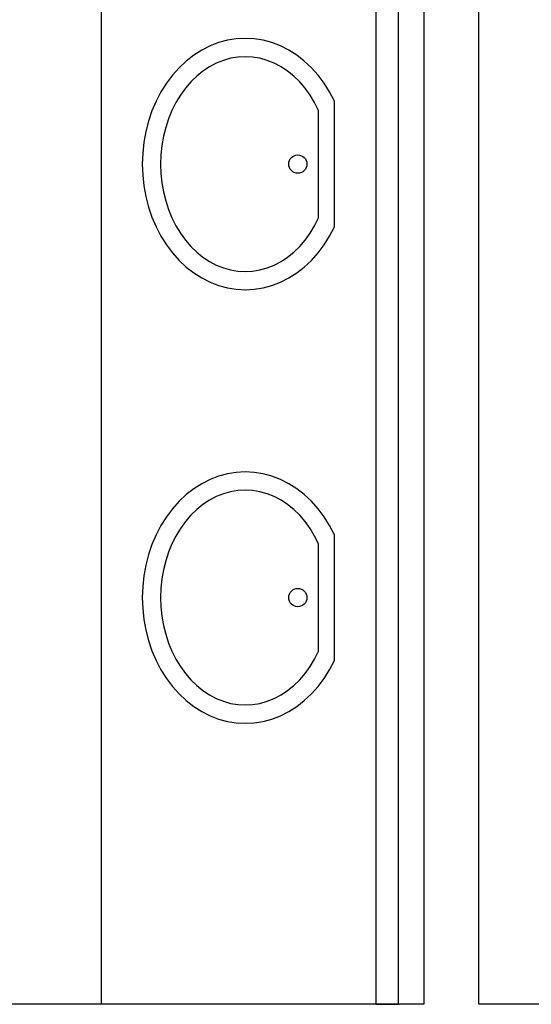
# Model space of a CAD drawing. Header units: millimetres. Extents: x -8838 to 31257, y -6224 to 3754.
# Tile 135 of 205: x 5072 to 5183, y -4388 to -4173. Entities that reach past the tile are written whole.
import ezdxf

# ---------------------------------------------------------------- set-up
doc = ezdxf.new("R2010")
doc.units = ezdxf.units.MM
doc.header["$LTSCALE"] = 10
doc.header["$MEASUREMENT"] = 0
doc.linetypes.add('rzut 2 pietra$0$ArchiTECH.PC Solid Line Type', pattern=[0])
doc.linetypes.add('SUFIT_2 PIETRO$0$ArchiTECH.PC Solid Line Type', pattern=[0])
doc.layers.add('IS_ARCH', color=254, linetype='CONTINUOUS', lineweight=18)
doc.layers.add('SUFIT_2 PIETRO$0$INWENTARYZACJA', color=254, linetype='CONTINUOUS')

msp = doc.modelspace()

# ---------------------------------------------------------------- linework, layer by layer
at = {"layer": 'IS_ARCH', "linetype": 'rzut 2 pietra$0$ArchiTECH.PC Solid Line Type'}
for p, q in [((5089.36, -4015.86), (5089.36, -4388.36)), ((5149.36, -4015.87), (5149.36, -4388.37)), ((5154.36, -4388.37), (5154.36, -4015.87)), ((5159.87, -4015.87), (5159.87, -4388.42)), ((5171.87, -4388.42), (5171.87, -4015.87)), ((5120.86, -4177.09), (5118.9, -4177.19)), ((5120.86, -4177.09), (5118.9, -4177.19)), ((5122.82, -4177.19), (5120.86, -4177.09)), ((5122.82, -4177.19), (5120.86, -4177.09)), ((5113.16, -4178.74), (5111.35, -4179.66)), ((5113.16, -4178.74), (5111.35, -4179.66)), ((5115.03, -4178.02), (5113.16, -4178.74)), ((5115.03, -4178.02), (5113.16, -4178.74)), ((5116.95, -4177.5), (5115.03, -4178.02)), ((5116.95, -4177.5), (5115.03, -4178.02)), ((5118.9, -4177.19), (5116.95, -4177.5)), ((5118.9, -4177.19), (5116.95, -4177.5)), ((5124.76, -4177.5), (5122.82, -4177.19)), ((5124.76, -4177.5), (5122.82, -4177.19)), ((5126.68, -4178.02), (5124.76, -4177.5)), ((5126.68, -4178.02), (5124.76, -4177.5)), ((5128.55, -4178.74), (5126.68, -4178.02)), ((5128.55, -4178.74), (5126.68, -4178.02)), ((5130.37, -4179.66), (5128.55, -4178.74)), ((5130.37, -4179.66), (5128.55, -4178.74)), ((5109.61, -4180.77), (5107.95, -4182.06)), ((5109.61, -4180.77), (5107.95, -4182.06)), ((5111.35, -4179.66), (5109.61, -4180.77)), ((5111.35, -4179.66), (5109.61, -4180.77)), ((5119.24, -4181.18), (5117.64, -4181.44)), ((5119.24, -4181.18), (5117.64, -4181.44)), ((5120.86, -4181.09), (5119.24, -4181.18)), ((5120.86, -4181.09), (5119.24, -4181.18)), ((5122.47, -4181.18), (5120.86, -4181.09)), ((5122.47, -4181.18), (5120.86, -4181.09)), ((5124.07, -4181.44), (5122.47, -4181.18)), ((5124.07, -4181.44), (5122.47, -4181.18)), ((5132.11, -4180.77), (5130.37, -4179.66)), ((5132.11, -4180.77), (5130.37, -4179.66)), ((5133.76, -4182.06), (5132.11, -4180.77)), ((5133.76, -4182.06), (5132.11, -4180.77)), ((5106.39, -4183.52), (5104.95, -4185.14)), ((5106.39, -4183.52), (5104.95, -4185.14)), ((5107.95, -4182.06), (5106.39, -4183.52)), ((5107.95, -4182.06), (5106.39, -4183.52)), ((5113.04, -4183.29), (5111.61, -4184.23)), ((5113.04, -4183.29), (5111.61, -4184.23)), ((5114.53, -4182.5), (5113.04, -4183.29)), ((5114.53, -4182.5), (5113.04, -4183.29)), ((5116.07, -4181.89), (5114.53, -4182.5)), ((5116.07, -4181.89), (5114.53, -4182.5)), ((5117.64, -4181.44), (5116.07, -4181.89)), ((5117.64, -4181.44), (5116.07, -4181.89)), ((5125.64, -4181.89), (5124.07, -4181.44)), ((5125.64, -4181.89), (5124.07, -4181.44)), ((5127.18, -4182.5), (5125.64, -4181.89)), ((5127.18, -4182.5), (5125.64, -4181.89)), ((5128.68, -4183.29), (5127.18, -4182.5)), ((5128.68, -4183.29), (5127.18, -4182.5)), ((5130.11, -4184.23), (5128.68, -4183.29)), ((5130.11, -4184.23), (5128.68, -4183.29)), ((5135.32, -4183.52), (5133.76, -4182.06)), ((5135.32, -4183.52), (5133.76, -4182.06)), ((5136.77, -4185.14), (5135.32, -4183.52)), ((5136.77, -4185.14), (5135.32, -4183.52)), ((5104.95, -4185.14), (5103.62, -4186.91)), ((5104.95, -4185.14), (5103.62, -4186.91)), ((5110.25, -4185.34), (5108.97, -4186.58)), ((5110.25, -4185.34), (5108.97, -4186.58)), ((5111.61, -4184.23), (5110.25, -4185.34)), ((5111.61, -4184.23), (5110.25, -4185.34)), ((5131.47, -4185.34), (5130.11, -4184.23)), ((5131.47, -4185.34), (5130.11, -4184.23)), ((5132.75, -4186.58), (5131.47, -4185.34)), ((5132.75, -4186.58), (5131.47, -4185.34)), ((5138.09, -4186.91), (5136.77, -4185.14)), ((5138.09, -4186.91), (5136.77, -4185.14)), ((5103.62, -4186.91), (5102.43, -4188.81)), ((5103.62, -4186.91), (5102.43, -4188.81)), ((5108.97, -4186.58), (5107.78, -4187.97)), ((5108.97, -4186.58), (5107.78, -4187.97)), ((5133.94, -4187.97), (5132.75, -4186.58)), ((5133.94, -4187.97), (5132.75, -4186.58)), ((5139.29, -4188.81), (5138.09, -4186.91)), ((5139.29, -4188.81), (5138.09, -4186.91)), ((5102.43, -4188.81), (5101.37, -4190.84)), ((5102.43, -4188.81), (5101.37, -4190.84)), ((5106.68, -4189.48), (5105.7, -4191.11)), ((5106.68, -4189.48), (5105.7, -4191.11)), ((5107.78, -4187.97), (5106.68, -4189.48)), ((5107.78, -4187.97), (5106.68, -4189.48)), ((5135.03, -4189.48), (5133.94, -4187.97)), ((5135.03, -4189.48), (5133.94, -4187.97)), ((5136.01, -4191.11), (5135.03, -4189.48)), ((5136.01, -4191.11), (5135.03, -4189.48)), ((5140.34, -4190.84), (5139.29, -4188.81)), ((5140.34, -4190.84), (5139.29, -4188.81)), ((5101.37, -4190.84), (5100.46, -4192.96)), ((5101.37, -4190.84), (5100.46, -4192.96)), ((5105.7, -4191.11), (5104.84, -4192.84)), ((5105.7, -4191.11), (5104.84, -4192.84)), ((5136.88, -4192.84), (5136.01, -4191.11)), ((5136.88, -4192.84), (5136.01, -4191.11)), ((5140.34, -4218.34), (5140.34, -4190.84)), ((5140.34, -4190.84), (5140.34, -4190.84)), ((5140.34, -4218.34), (5140.34, -4190.84)), ((5140.34, -4190.84), (5140.34, -4190.84)), ((5100.46, -4192.96), (5099.71, -4195.18)), ((5100.46, -4192.96), (5099.71, -4195.18)), ((5104.84, -4192.84), (5104.09, -4194.65)), ((5104.84, -4192.84), (5104.09, -4194.65)), ((5136.88, -4216.34), (5136.88, -4192.84)), ((5136.88, -4192.84), (5136.88, -4192.84)), ((5136.88, -4216.34), (5136.88, -4192.84)), ((5136.88, -4192.84), (5136.88, -4192.84)), ((5099.71, -4195.18), (5099.12, -4197.47)), ((5099.71, -4195.18), (5099.12, -4197.47)), ((5104.09, -4194.65), (5103.47, -4196.55)), ((5104.09, -4194.65), (5103.47, -4196.55)), ((5099.12, -4197.47), (5098.7, -4199.81)), ((5099.12, -4197.47), (5098.7, -4199.81)), ((5102.99, -4198.5), (5102.64, -4200.51)), ((5102.99, -4198.5), (5102.64, -4200.51)), ((5103.47, -4196.55), (5102.99, -4198.5)), ((5103.47, -4196.55), (5102.99, -4198.5)), ((5098.7, -4199.81), (5098.44, -4202.19)), ((5098.7, -4199.81), (5098.44, -4202.19)), ((5102.64, -4200.51), (5102.43, -4202.54)), ((5102.64, -4200.51), (5102.43, -4202.54)), ((5098.44, -4202.19), (5098.36, -4204.59)), ((5098.44, -4202.19), (5098.36, -4204.59)), ((5102.43, -4202.54), (5102.36, -4204.59)), ((5102.43, -4202.54), (5102.36, -4204.59)), ((5098.36, -4204.59), (5098.44, -4206.98)), ((5098.36, -4204.59), (5098.44, -4206.98)), ((5102.36, -4204.59), (5102.43, -4206.63)), ((5102.36, -4204.59), (5102.43, -4206.63)), ((5098.44, -4206.98), (5098.7, -4209.36)), ((5098.44, -4206.98), (5098.7, -4209.36)), ((5102.43, -4206.63), (5102.64, -4208.67)), ((5102.43, -4206.63), (5102.64, -4208.67)), ((5098.7, -4209.36), (5099.12, -4211.7)), ((5098.7, -4209.36), (5099.12, -4211.7)), ((5102.64, -4208.67), (5102.99, -4210.67)), ((5102.64, -4208.67), (5102.99, -4210.67)), ((5102.99, -4210.67), (5103.47, -4212.62)), ((5102.99, -4210.67), (5103.47, -4212.62)), ((5099.12, -4211.7), (5099.71, -4213.99)), ((5099.12, -4211.7), (5099.71, -4213.99)), ((5103.47, -4212.62), (5104.09, -4214.52)), ((5103.47, -4212.62), (5104.09, -4214.52)), ((5099.71, -4213.99), (5100.46, -4216.21)), ((5099.71, -4213.99), (5100.46, -4216.21)), ((5104.09, -4214.52), (5104.84, -4216.34)), ((5104.09, -4214.52), (5104.84, -4216.34)), ((5100.46, -4216.21), (5101.37, -4218.34)), ((5100.46, -4216.21), (5101.37, -4218.34)), ((5104.84, -4216.34), (5105.7, -4218.07)), ((5104.84, -4216.34), (5105.7, -4218.07)), ((5136.01, -4218.07), (5136.88, -4216.34)), ((5136.01, -4218.07), (5136.88, -4216.34)), ((5101.37, -4218.34), (5102.43, -4220.36)), ((5101.37, -4218.34), (5102.43, -4220.36)), ((5105.7, -4218.07), (5106.68, -4219.69)), ((5105.7, -4218.07), (5106.68, -4219.69)), ((5106.68, -4219.69), (5107.78, -4221.2)), ((5106.68, -4219.69), (5107.78, -4221.2)), ((5133.94, -4221.2), (5135.03, -4219.69)), ((5133.94, -4221.2), (5135.03, -4219.69)), ((5135.03, -4219.69), (5136.01, -4218.07)), ((5135.03, -4219.69), (5136.01, -4218.07)), ((5139.29, -4220.36), (5140.34, -4218.34)), ((5139.29, -4220.36), (5140.34, -4218.34)), ((5102.43, -4220.36), (5103.62, -4222.26)), ((5102.43, -4220.36), (5103.62, -4222.26)), ((5103.62, -4222.26), (5104.95, -4224.03)), ((5103.62, -4222.26), (5104.95, -4224.03)), ((5107.78, -4221.2), (5108.97, -4222.59)), ((5107.78, -4221.2), (5108.97, -4222.59)), ((5132.75, -4222.59), (5133.94, -4221.2)), ((5132.75, -4222.59), (5133.94, -4221.2)), ((5136.77, -4224.03), (5138.09, -4222.26)), ((5136.77, -4224.03), (5138.09, -4222.26)), ((5138.09, -4222.26), (5139.29, -4220.36)), ((5138.09, -4222.26), (5139.29, -4220.36)), ((5104.95, -4224.03), (5106.39, -4225.65)), ((5104.95, -4224.03), (5106.39, -4225.65)), ((5108.97, -4222.59), (5110.25, -4223.84)), ((5108.97, -4222.59), (5110.25, -4223.84)), ((5110.25, -4223.84), (5111.61, -4224.94)), ((5110.25, -4223.84), (5111.61, -4224.94)), ((5130.11, -4224.94), (5131.47, -4223.84)), ((5130.11, -4224.94), (5131.47, -4223.84)), ((5131.47, -4223.84), (5132.75, -4222.59)), ((5131.47, -4223.84), (5132.75, -4222.59)), ((5135.32, -4225.65), (5136.77, -4224.03)), ((5135.32, -4225.65), (5136.77, -4224.03)), ((5106.39, -4225.65), (5107.95, -4227.11)), ((5106.39, -4225.65), (5107.95, -4227.11)), ((5111.61, -4224.94), (5113.04, -4225.88)), ((5111.61, -4224.94), (5113.04, -4225.88)), ((5113.04, -4225.88), (5114.53, -4226.67)), ((5113.04, -4225.88), (5114.53, -4226.67)), ((5127.18, -4226.67), (5128.68, -4225.88)), ((5127.18, -4226.67), (5128.68, -4225.88)), ((5128.68, -4225.88), (5130.11, -4224.94)), ((5128.68, -4225.88), (5130.11, -4224.94)), ((5133.76, -4227.11), (5135.32, -4225.65)), ((5133.76, -4227.11), (5135.32, -4225.65)), ((5107.95, -4227.11), (5109.61, -4228.4)), ((5107.95, -4227.11), (5109.61, -4228.4)), ((5109.61, -4228.4), (5111.35, -4229.51)), ((5109.61, -4228.4), (5111.35, -4229.51)), ((5114.53, -4226.67), (5116.07, -4227.29)), ((5114.53, -4226.67), (5116.07, -4227.29)), ((5116.07, -4227.29), (5117.64, -4227.73)), ((5116.07, -4227.29), (5117.64, -4227.73)), ((5117.64, -4227.73), (5119.24, -4228)), ((5117.64, -4227.73), (5119.24, -4228)), ((5119.24, -4228), (5120.86, -4228.09)), ((5119.24, -4228), (5120.86, -4228.09)), ((5120.86, -4228.09), (5122.47, -4228)), ((5120.86, -4228.09), (5122.47, -4228)), ((5122.47, -4228), (5124.07, -4227.73)), ((5122.47, -4228), (5124.07, -4227.73)), ((5124.07, -4227.73), (5125.64, -4227.29)), ((5124.07, -4227.73), (5125.64, -4227.29)), ((5125.64, -4227.29), (5127.18, -4226.67)), ((5125.64, -4227.29), (5127.18, -4226.67)), ((5130.37, -4229.51), (5132.11, -4228.4)), ((5130.37, -4229.51), (5132.11, -4228.4)), ((5132.11, -4228.4), (5133.76, -4227.11)), ((5132.11, -4228.4), (5133.76, -4227.11)), ((5111.35, -4229.51), (5113.16, -4230.43)), ((5111.35, -4229.51), (5113.16, -4230.43)), ((5113.16, -4230.43), (5115.03, -4231.15)), ((5113.16, -4230.43), (5115.03, -4231.15)), ((5126.68, -4231.15), (5128.55, -4230.43)), ((5126.68, -4231.15), (5128.55, -4230.43)), ((5128.55, -4230.43), (5130.37, -4229.51)), ((5128.55, -4230.43), (5130.37, -4229.51)), ((5115.03, -4231.15), (5116.95, -4231.67)), ((5115.03, -4231.15), (5116.95, -4231.67)), ((5116.95, -4231.67), (5118.9, -4231.98)), ((5116.95, -4231.67), (5118.9, -4231.98)), ((5118.9, -4231.98), (5120.86, -4232.09)), ((5118.9, -4231.98), (5120.86, -4232.09)), ((5120.86, -4232.09), (5122.82, -4231.98)), ((5120.86, -4232.09), (5122.82, -4231.98)), ((5122.82, -4231.98), (5124.76, -4231.67)), ((5122.82, -4231.98), (5124.76, -4231.67)), ((5124.76, -4231.67), (5126.68, -4231.15)), ((5124.76, -4231.67), (5126.68, -4231.15)), ((5113.16, -4273.59), (5111.35, -4274.51)), ((5113.16, -4273.59), (5111.35, -4274.51)), ((5115.03, -4272.87), (5113.16, -4273.59)), ((5115.03, -4272.87), (5113.16, -4273.59)), ((5116.95, -4272.35), (5115.03, -4272.87)), ((5116.95, -4272.35), (5115.03, -4272.87)), ((5118.9, -4272.04), (5116.95, -4272.35)), ((5118.9, -4272.04), (5116.95, -4272.35)), ((5120.86, -4271.93), (5118.9, -4272.04)), ((5120.86, -4271.93), (5118.9, -4272.04)), ((5122.82, -4272.04), (5120.86, -4271.93)), ((5122.82, -4272.04), (5120.86, -4271.93)), ((5124.76, -4272.35), (5122.82, -4272.04)), ((5124.76, -4272.35), (5122.82, -4272.04)), ((5126.68, -4272.87), (5124.76, -4272.35)), ((5126.68, -4272.87), (5124.76, -4272.35)), ((5128.55, -4273.59), (5126.68, -4272.87)), ((5128.55, -4273.59), (5126.68, -4272.87)), ((5130.37, -4274.51), (5128.55, -4273.59)), ((5130.37, -4274.51), (5128.55, -4273.59)), ((5109.61, -4275.62), (5107.95, -4276.91)), ((5109.61, -4275.62), (5107.95, -4276.91)), ((5111.35, -4274.51), (5109.61, -4275.62)), ((5111.35, -4274.51), (5109.61, -4275.62)), ((5119.24, -4276.02), (5117.64, -4276.29)), ((5119.24, -4276.02), (5117.64, -4276.29)), ((5120.86, -4275.93), (5119.24, -4276.02)), ((5120.86, -4275.93), (5119.24, -4276.02)), ((5122.47, -4276.02), (5120.86, -4275.93)), ((5122.47, -4276.02), (5120.86, -4275.93)), ((5124.07, -4276.29), (5122.47, -4276.02)), ((5124.07, -4276.29), (5122.47, -4276.02)), ((5132.11, -4275.62), (5130.37, -4274.51)), ((5132.11, -4275.62), (5130.37, -4274.51)), ((5133.76, -4276.91), (5132.11, -4275.62)), ((5133.76, -4276.91), (5132.11, -4275.62)), ((5107.95, -4276.91), (5106.39, -4278.37)), ((5107.95, -4276.91), (5106.39, -4278.37)), ((5113.04, -4278.14), (5111.61, -4279.08)), ((5113.04, -4278.14), (5111.61, -4279.08)), ((5114.53, -4277.35), (5113.04, -4278.14)), ((5114.53, -4277.35), (5113.04, -4278.14)), ((5116.07, -4276.74), (5114.53, -4277.35)), ((5116.07, -4276.74), (5114.53, -4277.35)), ((5117.64, -4276.29), (5116.07, -4276.74)), ((5117.64, -4276.29), (5116.07, -4276.74)), ((5125.64, -4276.74), (5124.07, -4276.29)), ((5125.64, -4276.74), (5124.07, -4276.29)), ((5127.18, -4277.35), (5125.64, -4276.74)), ((5127.18, -4277.35), (5125.64, -4276.74)), ((5128.68, -4278.14), (5127.18, -4277.35)), ((5128.68, -4278.14), (5127.18, -4277.35)), ((5130.11, -4279.08), (5128.68, -4278.14)), ((5130.11, -4279.08), (5128.68, -4278.14)), ((5135.32, -4278.37), (5133.76, -4276.91)), ((5135.32, -4278.37), (5133.76, -4276.91)), ((5104.95, -4279.99), (5103.62, -4281.76)), ((5104.95, -4279.99), (5103.62, -4281.76)), ((5106.39, -4278.37), (5104.95, -4279.99)), ((5106.39, -4278.37), (5104.95, -4279.99)), ((5110.25, -4280.18), (5108.97, -4281.43)), ((5110.25, -4280.18), (5108.97, -4281.43)), ((5111.61, -4279.08), (5110.25, -4280.18)), ((5111.61, -4279.08), (5110.25, -4280.18)), ((5131.47, -4280.18), (5130.11, -4279.08)), ((5131.47, -4280.18), (5130.11, -4279.08)), ((5132.75, -4281.43), (5131.47, -4280.18)), ((5132.75, -4281.43), (5131.47, -4280.18)), ((5136.77, -4279.99), (5135.32, -4278.37)), ((5136.77, -4279.99), (5135.32, -4278.37)), ((5138.09, -4281.76), (5136.77, -4279.99)), ((5138.09, -4281.76), (5136.77, -4279.99)), ((5103.62, -4281.76), (5102.43, -4283.66)), ((5103.62, -4281.76), (5102.43, -4283.66)), ((5108.97, -4281.43), (5107.78, -4282.82)), ((5108.97, -4281.43), (5107.78, -4282.82)), ((5133.94, -4282.82), (5132.75, -4281.43)), ((5133.94, -4282.82), (5132.75, -4281.43)), ((5139.29, -4283.66), (5138.09, -4281.76)), ((5139.29, -4283.66), (5138.09, -4281.76)), ((5102.43, -4283.66), (5101.37, -4285.68)), ((5102.43, -4283.66), (5101.37, -4285.68)), ((5106.68, -4284.33), (5105.7, -4285.96)), ((5106.68, -4284.33), (5105.7, -4285.96)), ((5107.78, -4282.82), (5106.68, -4284.33)), ((5107.78, -4282.82), (5106.68, -4284.33)), ((5135.03, -4284.33), (5133.94, -4282.82)), ((5135.03, -4284.33), (5133.94, -4282.82)), ((5136.01, -4285.96), (5135.03, -4284.33)), ((5136.01, -4285.96), (5135.03, -4284.33)), ((5140.34, -4285.68), (5139.29, -4283.66)), ((5140.34, -4285.68), (5139.29, -4283.66)), ((5101.37, -4285.68), (5100.46, -4287.81)), ((5101.37, -4285.68), (5100.46, -4287.81)), ((5105.7, -4285.96), (5104.84, -4287.68)), ((5105.7, -4285.96), (5104.84, -4287.68)), ((5136.88, -4287.68), (5136.01, -4285.96)), ((5136.88, -4287.68), (5136.01, -4285.96)), ((5140.34, -4313.18), (5140.34, -4285.68)), ((5140.34, -4285.68), (5140.34, -4285.68)), ((5140.34, -4313.18), (5140.34, -4285.68)), ((5140.34, -4285.68), (5140.34, -4285.68)), ((5100.46, -4287.81), (5099.71, -4290.03)), ((5100.46, -4287.81), (5099.71, -4290.03)), ((5104.84, -4287.68), (5104.09, -4289.5)), ((5104.84, -4287.68), (5104.09, -4289.5)), ((5136.88, -4311.18), (5136.88, -4287.68)), ((5136.88, -4287.68), (5136.88, -4287.68)), ((5136.88, -4311.18), (5136.88, -4287.68)), ((5136.88, -4287.68), (5136.88, -4287.68)), ((5099.71, -4290.03), (5099.12, -4292.32)), ((5099.71, -4290.03), (5099.12, -4292.32)), ((5104.09, -4289.5), (5103.47, -4291.4)), ((5104.09, -4289.5), (5103.47, -4291.4)), ((5099.12, -4292.32), (5098.7, -4294.66)), ((5099.12, -4292.32), (5098.7, -4294.66)), ((5102.99, -4293.35), (5102.64, -4295.35)), ((5102.99, -4293.35), (5102.64, -4295.35)), ((5103.47, -4291.4), (5102.99, -4293.35)), ((5103.47, -4291.4), (5102.99, -4293.35)), ((5098.7, -4294.66), (5098.44, -4297.04)), ((5098.7, -4294.66), (5098.44, -4297.04)), ((5102.64, -4295.35), (5102.43, -4297.39)), ((5102.64, -4295.35), (5102.43, -4297.39)), ((5098.44, -4297.04), (5098.36, -4299.43)), ((5098.44, -4297.04), (5098.36, -4299.43)), ((5102.43, -4297.39), (5102.36, -4299.43)), ((5102.43, -4297.39), (5102.36, -4299.43)), ((5098.36, -4299.43), (5098.44, -4301.83)), ((5098.36, -4299.43), (5098.44, -4301.83)), ((5102.36, -4299.43), (5102.43, -4301.48)), ((5102.36, -4299.43), (5102.43, -4301.48)), ((5098.44, -4301.83), (5098.7, -4304.21)), ((5098.44, -4301.83), (5098.7, -4304.21)), ((5102.43, -4301.48), (5102.64, -4303.52)), ((5102.43, -4301.48), (5102.64, -4303.52)), ((5102.64, -4303.52), (5102.99, -4305.52)), ((5102.64, -4303.52), (5102.99, -4305.52)), ((5098.7, -4304.21), (5099.12, -4306.55)), ((5098.7, -4304.21), (5099.12, -4306.55)), ((5102.99, -4305.52), (5103.47, -4307.47)), ((5102.99, -4305.52), (5103.47, -4307.47)), ((5099.12, -4306.55), (5099.71, -4308.84)), ((5099.12, -4306.55), (5099.71, -4308.84)), ((5103.47, -4307.47), (5104.09, -4309.37)), ((5103.47, -4307.47), (5104.09, -4309.37)), ((5099.71, -4308.84), (5100.46, -4311.06)), ((5099.71, -4308.84), (5100.46, -4311.06)), ((5104.09, -4309.37), (5104.84, -4311.18)), ((5104.09, -4309.37), (5104.84, -4311.18)), ((5100.46, -4311.06), (5101.37, -4313.18)), ((5100.46, -4311.06), (5101.37, -4313.18)), ((5104.84, -4311.18), (5105.7, -4312.91)), ((5104.84, -4311.18), (5105.7, -4312.91)), ((5136.01, -4312.91), (5136.88, -4311.18)), ((5136.01, -4312.91), (5136.88, -4311.18)), ((5101.37, -4313.18), (5102.43, -4315.21)), ((5101.37, -4313.18), (5102.43, -4315.21)), ((5105.7, -4312.91), (5106.68, -4314.54)), ((5105.7, -4312.91), (5106.68, -4314.54)), ((5106.68, -4314.54), (5107.78, -4316.05)), ((5106.68, -4314.54), (5107.78, -4316.05)), ((5133.94, -4316.05), (5135.03, -4314.54)), ((5133.94, -4316.05), (5135.03, -4314.54)), ((5135.03, -4314.54), (5136.01, -4312.91)), ((5135.03, -4314.54), (5136.01, -4312.91)), ((5139.29, -4315.21), (5140.34, -4313.18)), ((5139.29, -4315.21), (5140.34, -4313.18)), ((5102.43, -4315.21), (5103.62, -4317.11)), ((5102.43, -4315.21), (5103.62, -4317.11)), ((5103.62, -4317.11), (5104.95, -4318.88)), ((5103.62, -4317.11), (5104.95, -4318.88)), ((5107.78, -4316.05), (5108.97, -4317.44)), ((5107.78, -4316.05), (5108.97, -4317.44)), ((5132.75, -4317.44), (5133.94, -4316.05)), ((5132.75, -4317.44), (5133.94, -4316.05)), ((5136.77, -4318.88), (5138.09, -4317.11)), ((5136.77, -4318.88), (5138.09, -4317.11)), ((5138.09, -4317.11), (5139.29, -4315.21)), ((5138.09, -4317.11), (5139.29, -4315.21)), ((5104.95, -4318.88), (5106.39, -4320.5)), ((5104.95, -4318.88), (5106.39, -4320.5)), ((5108.97, -4317.44), (5110.25, -4318.68)), ((5108.97, -4317.44), (5110.25, -4318.68)), ((5110.25, -4318.68), (5111.61, -4319.79)), ((5110.25, -4318.68), (5111.61, -4319.79)), ((5130.11, -4319.79), (5131.47, -4318.68)), ((5130.11, -4319.79), (5131.47, -4318.68)), ((5131.47, -4318.68), (5132.75, -4317.44)), ((5131.47, -4318.68), (5132.75, -4317.44)), ((5135.32, -4320.5), (5136.77, -4318.88)), ((5135.32, -4320.5), (5136.77, -4318.88)), ((5106.39, -4320.5), (5107.95, -4321.96)), ((5106.39, -4320.5), (5107.95, -4321.96)), ((5111.61, -4319.79), (5113.04, -4320.73)), ((5111.61, -4319.79), (5113.04, -4320.73)), ((5113.04, -4320.73), (5114.53, -4321.52)), ((5113.04, -4320.73), (5114.53, -4321.52)), ((5127.18, -4321.52), (5128.68, -4320.73)), ((5127.18, -4321.52), (5128.68, -4320.73)), ((5128.68, -4320.73), (5130.11, -4319.79)), ((5128.68, -4320.73), (5130.11, -4319.79)), ((5133.76, -4321.96), (5135.32, -4320.5)), ((5133.76, -4321.96), (5135.32, -4320.5)), ((5107.95, -4321.96), (5109.61, -4323.25)), ((5107.95, -4321.96), (5109.61, -4323.25)), ((5109.61, -4323.25), (5111.35, -4324.36)), ((5109.61, -4323.25), (5111.35, -4324.36)), ((5114.53, -4321.52), (5116.07, -4322.13)), ((5114.53, -4321.52), (5116.07, -4322.13)), ((5116.07, -4322.13), (5117.64, -4322.58)), ((5116.07, -4322.13), (5117.64, -4322.58)), ((5117.64, -4322.58), (5119.24, -4322.84)), ((5117.64, -4322.58), (5119.24, -4322.84)), ((5119.24, -4322.84), (5120.86, -4322.93)), ((5119.24, -4322.84), (5120.86, -4322.93)), ((5120.86, -4322.93), (5122.47, -4322.84)), ((5120.86, -4322.93), (5122.47, -4322.84)), ((5122.47, -4322.84), (5124.07, -4322.58)), ((5122.47, -4322.84), (5124.07, -4322.58)), ((5124.07, -4322.58), (5125.64, -4322.13)), ((5124.07, -4322.58), (5125.64, -4322.13)), ((5125.64, -4322.13), (5127.18, -4321.52)), ((5125.64, -4322.13), (5127.18, -4321.52)), ((5130.37, -4324.36), (5132.11, -4323.25)), ((5130.37, -4324.36), (5132.11, -4323.25)), ((5132.11, -4323.25), (5133.76, -4321.96)), ((5132.11, -4323.25), (5133.76, -4321.96)), ((5111.35, -4324.36), (5113.16, -4325.28)), ((5111.35, -4324.36), (5113.16, -4325.28)), ((5113.16, -4325.28), (5115.03, -4326)), ((5113.16, -4325.28), (5115.03, -4326)), ((5126.68, -4326), (5128.55, -4325.28)), ((5126.68, -4326), (5128.55, -4325.28)), ((5128.55, -4325.28), (5130.37, -4324.36)), ((5128.55, -4325.28), (5130.37, -4324.36)), ((5115.03, -4326), (5116.95, -4326.52)), ((5115.03, -4326), (5116.95, -4326.52)), ((5116.95, -4326.52), (5118.9, -4326.83)), ((5116.95, -4326.52), (5118.9, -4326.83)), ((5118.9, -4326.83), (5120.86, -4326.93)), ((5118.9, -4326.83), (5120.86, -4326.93)), ((5120.86, -4326.93), (5122.82, -4326.83)), ((5120.86, -4326.93), (5122.82, -4326.83)), ((5122.82, -4326.83), (5124.76, -4326.52)), ((5122.82, -4326.83), (5124.76, -4326.52)), ((5124.76, -4326.52), (5126.68, -4326)), ((5124.76, -4326.52), (5126.68, -4326)), ((5159.87, -4388.42), (5064.36, -4388.42)), ((5149.36, -4388.37), (5154.36, -4388.37)), ((5231.36, -4388.42), (5171.87, -4388.42))]:
    msp.add_line(p, q, dxfattribs=at)
at = {"layer": 'SUFIT_2 PIETRO$0$INWENTARYZACJA', "linetype": 'SUFIT_2 PIETRO$0$ArchiTECH.PC Solid Line Type'}
for p, q in [((5089.36, -4015.86), (5089.36, -4388.36)), ((5149.36, -4015.87), (5149.36, -4388.37)), ((5154.36, -4388.37), (5154.36, -4015.87)), ((5159.87, -4015.87), (5159.87, -4388.42)), ((5171.87, -4388.42), (5171.87, -4015.87)), ((5120.86, -4177.09), (5118.9, -4177.19)), ((5120.86, -4177.09), (5118.9, -4177.19)), ((5122.82, -4177.19), (5120.86, -4177.09)), ((5122.82, -4177.19), (5120.86, -4177.09)), ((5113.16, -4178.74), (5111.35, -4179.66)), ((5113.16, -4178.74), (5111.35, -4179.66)), ((5115.03, -4178.02), (5113.16, -4178.74)), ((5115.03, -4178.02), (5113.16, -4178.74)), ((5116.95, -4177.5), (5115.03, -4178.02)), ((5116.95, -4177.5), (5115.03, -4178.02)), ((5118.9, -4177.19), (5116.95, -4177.5)), ((5118.9, -4177.19), (5116.95, -4177.5)), ((5124.76, -4177.5), (5122.82, -4177.19)), ((5124.76, -4177.5), (5122.82, -4177.19)), ((5126.68, -4178.02), (5124.76, -4177.5)), ((5126.68, -4178.02), (5124.76, -4177.5)), ((5128.55, -4178.74), (5126.68, -4178.02)), ((5128.55, -4178.74), (5126.68, -4178.02)), ((5130.37, -4179.66), (5128.55, -4178.74)), ((5130.37, -4179.66), (5128.55, -4178.74)), ((5109.61, -4180.77), (5107.95, -4182.06)), ((5109.61, -4180.77), (5107.95, -4182.06)), ((5111.35, -4179.66), (5109.61, -4180.77)), ((5111.35, -4179.66), (5109.61, -4180.77)), ((5119.24, -4181.18), (5117.64, -4181.44)), ((5119.24, -4181.18), (5117.64, -4181.44)), ((5120.86, -4181.09), (5119.24, -4181.18)), ((5120.86, -4181.09), (5119.24, -4181.18)), ((5122.47, -4181.18), (5120.86, -4181.09)), ((5122.47, -4181.18), (5120.86, -4181.09)), ((5124.07, -4181.44), (5122.47, -4181.18)), ((5124.07, -4181.44), (5122.47, -4181.18)), ((5132.11, -4180.77), (5130.37, -4179.66)), ((5132.11, -4180.77), (5130.37, -4179.66)), ((5133.76, -4182.06), (5132.11, -4180.77)), ((5133.76, -4182.06), (5132.11, -4180.77)), ((5106.39, -4183.52), (5104.95, -4185.14)), ((5106.39, -4183.52), (5104.95, -4185.14)), ((5107.95, -4182.06), (5106.39, -4183.52)), ((5107.95, -4182.06), (5106.39, -4183.52)), ((5113.04, -4183.29), (5111.61, -4184.23)), ((5113.04, -4183.29), (5111.61, -4184.23)), ((5114.53, -4182.5), (5113.04, -4183.29)), ((5114.53, -4182.5), (5113.04, -4183.29)), ((5116.07, -4181.89), (5114.53, -4182.5)), ((5116.07, -4181.89), (5114.53, -4182.5)), ((5117.64, -4181.44), (5116.07, -4181.89)), ((5117.64, -4181.44), (5116.07, -4181.89)), ((5125.64, -4181.89), (5124.07, -4181.44)), ((5125.64, -4181.89), (5124.07, -4181.44)), ((5127.18, -4182.5), (5125.64, -4181.89)), ((5127.18, -4182.5), (5125.64, -4181.89)), ((5128.68, -4183.29), (5127.18, -4182.5)), ((5128.68, -4183.29), (5127.18, -4182.5)), ((5130.11, -4184.23), (5128.68, -4183.29)), ((5130.11, -4184.23), (5128.68, -4183.29)), ((5135.32, -4183.52), (5133.76, -4182.06)), ((5135.32, -4183.52), (5133.76, -4182.06)), ((5136.77, -4185.14), (5135.32, -4183.52)), ((5136.77, -4185.14), (5135.32, -4183.52)), ((5104.95, -4185.14), (5103.62, -4186.91)), ((5104.95, -4185.14), (5103.62, -4186.91)), ((5110.25, -4185.34), (5108.97, -4186.58)), ((5110.25, -4185.34), (5108.97, -4186.58)), ((5111.61, -4184.23), (5110.25, -4185.34)), ((5111.61, -4184.23), (5110.25, -4185.34)), ((5131.47, -4185.34), (5130.11, -4184.23)), ((5131.47, -4185.34), (5130.11, -4184.23)), ((5132.75, -4186.58), (5131.47, -4185.34)), ((5132.75, -4186.58), (5131.47, -4185.34)), ((5138.09, -4186.91), (5136.77, -4185.14)), ((5138.09, -4186.91), (5136.77, -4185.14)), ((5103.62, -4186.91), (5102.43, -4188.81)), ((5103.62, -4186.91), (5102.43, -4188.81)), ((5108.97, -4186.58), (5107.78, -4187.97)), ((5108.97, -4186.58), (5107.78, -4187.97)), ((5133.94, -4187.97), (5132.75, -4186.58)), ((5133.94, -4187.97), (5132.75, -4186.58)), ((5139.29, -4188.81), (5138.09, -4186.91)), ((5139.29, -4188.81), (5138.09, -4186.91)), ((5102.43, -4188.81), (5101.37, -4190.84)), ((5102.43, -4188.81), (5101.37, -4190.84)), ((5106.68, -4189.48), (5105.7, -4191.11)), ((5106.68, -4189.48), (5105.7, -4191.11)), ((5107.78, -4187.97), (5106.68, -4189.48)), ((5107.78, -4187.97), (5106.68, -4189.48)), ((5135.03, -4189.48), (5133.94, -4187.97)), ((5135.03, -4189.48), (5133.94, -4187.97)), ((5136.01, -4191.11), (5135.03, -4189.48)), ((5136.01, -4191.11), (5135.03, -4189.48)), ((5140.34, -4190.84), (5139.29, -4188.81)), ((5140.34, -4190.84), (5139.29, -4188.81)), ((5101.37, -4190.84), (5100.46, -4192.96)), ((5101.37, -4190.84), (5100.46, -4192.96)), ((5105.7, -4191.11), (5104.84, -4192.84)), ((5105.7, -4191.11), (5104.84, -4192.84)), ((5136.88, -4192.84), (5136.01, -4191.11)), ((5136.88, -4192.84), (5136.01, -4191.11)), ((5140.34, -4218.34), (5140.34, -4190.84)), ((5140.34, -4190.84), (5140.34, -4190.84)), ((5140.34, -4218.34), (5140.34, -4190.84)), ((5140.34, -4190.84), (5140.34, -4190.84)), ((5100.46, -4192.96), (5099.71, -4195.18)), ((5100.46, -4192.96), (5099.71, -4195.18)), ((5104.84, -4192.84), (5104.09, -4194.65)), ((5104.84, -4192.84), (5104.09, -4194.65)), ((5136.88, -4216.34), (5136.88, -4192.84)), ((5136.88, -4192.84), (5136.88, -4192.84)), ((5136.88, -4216.34), (5136.88, -4192.84)), ((5136.88, -4192.84), (5136.88, -4192.84)), ((5099.71, -4195.18), (5099.12, -4197.47)), ((5099.71, -4195.18), (5099.12, -4197.47)), ((5104.09, -4194.65), (5103.47, -4196.55)), ((5104.09, -4194.65), (5103.47, -4196.55)), ((5099.12, -4197.47), (5098.7, -4199.81)), ((5099.12, -4197.47), (5098.7, -4199.81)), ((5102.99, -4198.5), (5102.64, -4200.51)), ((5102.99, -4198.5), (5102.64, -4200.51)), ((5103.47, -4196.55), (5102.99, -4198.5)), ((5103.47, -4196.55), (5102.99, -4198.5)), ((5098.7, -4199.81), (5098.44, -4202.19)), ((5098.7, -4199.81), (5098.44, -4202.19)), ((5102.64, -4200.51), (5102.43, -4202.54)), ((5102.64, -4200.51), (5102.43, -4202.54)), ((5098.44, -4202.19), (5098.36, -4204.59)), ((5098.44, -4202.19), (5098.36, -4204.59)), ((5102.43, -4202.54), (5102.36, -4204.59)), ((5102.43, -4202.54), (5102.36, -4204.59)), ((5098.36, -4204.59), (5098.44, -4206.98)), ((5098.36, -4204.59), (5098.44, -4206.98)), ((5102.36, -4204.59), (5102.43, -4206.63)), ((5102.36, -4204.59), (5102.43, -4206.63)), ((5098.44, -4206.98), (5098.7, -4209.36)), ((5098.44, -4206.98), (5098.7, -4209.36)), ((5102.43, -4206.63), (5102.64, -4208.67)), ((5102.43, -4206.63), (5102.64, -4208.67)), ((5098.7, -4209.36), (5099.12, -4211.7)), ((5098.7, -4209.36), (5099.12, -4211.7)), ((5102.64, -4208.67), (5102.99, -4210.67)), ((5102.64, -4208.67), (5102.99, -4210.67)), ((5102.99, -4210.67), (5103.47, -4212.62)), ((5102.99, -4210.67), (5103.47, -4212.62)), ((5099.12, -4211.7), (5099.71, -4213.99)), ((5099.12, -4211.7), (5099.71, -4213.99)), ((5103.47, -4212.62), (5104.09, -4214.52)), ((5103.47, -4212.62), (5104.09, -4214.52)), ((5099.71, -4213.99), (5100.46, -4216.21)), ((5099.71, -4213.99), (5100.46, -4216.21)), ((5104.09, -4214.52), (5104.84, -4216.34)), ((5104.09, -4214.52), (5104.84, -4216.34)), ((5100.46, -4216.21), (5101.37, -4218.34)), ((5100.46, -4216.21), (5101.37, -4218.34)), ((5104.84, -4216.34), (5105.7, -4218.07)), ((5104.84, -4216.34), (5105.7, -4218.07)), ((5136.01, -4218.07), (5136.88, -4216.34)), ((5136.01, -4218.07), (5136.88, -4216.34)), ((5101.37, -4218.34), (5102.43, -4220.36)), ((5101.37, -4218.34), (5102.43, -4220.36)), ((5105.7, -4218.07), (5106.68, -4219.69)), ((5105.7, -4218.07), (5106.68, -4219.69)), ((5106.68, -4219.69), (5107.78, -4221.2)), ((5106.68, -4219.69), (5107.78, -4221.2)), ((5133.94, -4221.2), (5135.03, -4219.69)), ((5133.94, -4221.2), (5135.03, -4219.69)), ((5135.03, -4219.69), (5136.01, -4218.07)), ((5135.03, -4219.69), (5136.01, -4218.07)), ((5139.29, -4220.36), (5140.34, -4218.34)), ((5139.29, -4220.36), (5140.34, -4218.34)), ((5102.43, -4220.36), (5103.62, -4222.26)), ((5102.43, -4220.36), (5103.62, -4222.26)), ((5103.62, -4222.26), (5104.95, -4224.03)), ((5103.62, -4222.26), (5104.95, -4224.03)), ((5107.78, -4221.2), (5108.97, -4222.59)), ((5107.78, -4221.2), (5108.97, -4222.59)), ((5132.75, -4222.59), (5133.94, -4221.2)), ((5132.75, -4222.59), (5133.94, -4221.2)), ((5136.77, -4224.03), (5138.09, -4222.26)), ((5136.77, -4224.03), (5138.09, -4222.26)), ((5138.09, -4222.26), (5139.29, -4220.36)), ((5138.09, -4222.26), (5139.29, -4220.36)), ((5104.95, -4224.03), (5106.39, -4225.65)), ((5104.95, -4224.03), (5106.39, -4225.65)), ((5108.97, -4222.59), (5110.25, -4223.84)), ((5108.97, -4222.59), (5110.25, -4223.84)), ((5110.25, -4223.84), (5111.61, -4224.94)), ((5110.25, -4223.84), (5111.61, -4224.94)), ((5130.11, -4224.94), (5131.47, -4223.84)), ((5130.11, -4224.94), (5131.47, -4223.84)), ((5131.47, -4223.84), (5132.75, -4222.59)), ((5131.47, -4223.84), (5132.75, -4222.59)), ((5135.32, -4225.65), (5136.77, -4224.03)), ((5135.32, -4225.65), (5136.77, -4224.03)), ((5106.39, -4225.65), (5107.95, -4227.11)), ((5106.39, -4225.65), (5107.95, -4227.11)), ((5111.61, -4224.94), (5113.04, -4225.88)), ((5111.61, -4224.94), (5113.04, -4225.88)), ((5113.04, -4225.88), (5114.53, -4226.67)), ((5113.04, -4225.88), (5114.53, -4226.67)), ((5127.18, -4226.67), (5128.68, -4225.88)), ((5127.18, -4226.67), (5128.68, -4225.88)), ((5128.68, -4225.88), (5130.11, -4224.94)), ((5128.68, -4225.88), (5130.11, -4224.94)), ((5133.76, -4227.11), (5135.32, -4225.65)), ((5133.76, -4227.11), (5135.32, -4225.65)), ((5107.95, -4227.11), (5109.61, -4228.4)), ((5107.95, -4227.11), (5109.61, -4228.4)), ((5109.61, -4228.4), (5111.35, -4229.51)), ((5109.61, -4228.4), (5111.35, -4229.51)), ((5114.53, -4226.67), (5116.07, -4227.29)), ((5114.53, -4226.67), (5116.07, -4227.29)), ((5116.07, -4227.29), (5117.64, -4227.73)), ((5116.07, -4227.29), (5117.64, -4227.73)), ((5117.64, -4227.73), (5119.24, -4228)), ((5117.64, -4227.73), (5119.24, -4228)), ((5119.24, -4228), (5120.86, -4228.09)), ((5119.24, -4228), (5120.86, -4228.09)), ((5120.86, -4228.09), (5122.47, -4228)), ((5120.86, -4228.09), (5122.47, -4228)), ((5122.47, -4228), (5124.07, -4227.73)), ((5122.47, -4228), (5124.07, -4227.73)), ((5124.07, -4227.73), (5125.64, -4227.29)), ((5124.07, -4227.73), (5125.64, -4227.29)), ((5125.64, -4227.29), (5127.18, -4226.67)), ((5125.64, -4227.29), (5127.18, -4226.67)), ((5130.37, -4229.51), (5132.11, -4228.4)), ((5130.37, -4229.51), (5132.11, -4228.4)), ((5132.11, -4228.4), (5133.76, -4227.11)), ((5132.11, -4228.4), (5133.76, -4227.11)), ((5111.35, -4229.51), (5113.16, -4230.43)), ((5111.35, -4229.51), (5113.16, -4230.43)), ((5113.16, -4230.43), (5115.03, -4231.15)), ((5113.16, -4230.43), (5115.03, -4231.15)), ((5126.68, -4231.15), (5128.55, -4230.43)), ((5126.68, -4231.15), (5128.55, -4230.43)), ((5128.55, -4230.43), (5130.37, -4229.51)), ((5128.55, -4230.43), (5130.37, -4229.51)), ((5115.03, -4231.15), (5116.95, -4231.67)), ((5115.03, -4231.15), (5116.95, -4231.67)), ((5116.95, -4231.67), (5118.9, -4231.98)), ((5116.95, -4231.67), (5118.9, -4231.98)), ((5118.9, -4231.98), (5120.86, -4232.09)), ((5118.9, -4231.98), (5120.86, -4232.09)), ((5120.86, -4232.09), (5122.82, -4231.98)), ((5120.86, -4232.09), (5122.82, -4231.98)), ((5122.82, -4231.98), (5124.76, -4231.67)), ((5122.82, -4231.98), (5124.76, -4231.67)), ((5124.76, -4231.67), (5126.68, -4231.15)), ((5124.76, -4231.67), (5126.68, -4231.15)), ((5113.16, -4273.59), (5111.35, -4274.51)), ((5113.16, -4273.59), (5111.35, -4274.51)), ((5115.03, -4272.87), (5113.16, -4273.59)), ((5115.03, -4272.87), (5113.16, -4273.59)), ((5116.95, -4272.35), (5115.03, -4272.87)), ((5116.95, -4272.35), (5115.03, -4272.87)), ((5118.9, -4272.04), (5116.95, -4272.35)), ((5118.9, -4272.04), (5116.95, -4272.35)), ((5120.86, -4271.93), (5118.9, -4272.04)), ((5120.86, -4271.93), (5118.9, -4272.04)), ((5122.82, -4272.04), (5120.86, -4271.93)), ((5122.82, -4272.04), (5120.86, -4271.93)), ((5124.76, -4272.35), (5122.82, -4272.04)), ((5124.76, -4272.35), (5122.82, -4272.04)), ((5126.68, -4272.87), (5124.76, -4272.35)), ((5126.68, -4272.87), (5124.76, -4272.35)), ((5128.55, -4273.59), (5126.68, -4272.87)), ((5128.55, -4273.59), (5126.68, -4272.87)), ((5130.37, -4274.51), (5128.55, -4273.59)), ((5130.37, -4274.51), (5128.55, -4273.59)), ((5109.61, -4275.62), (5107.95, -4276.91)), ((5109.61, -4275.62), (5107.95, -4276.91)), ((5111.35, -4274.51), (5109.61, -4275.62)), ((5111.35, -4274.51), (5109.61, -4275.62)), ((5119.24, -4276.02), (5117.64, -4276.29)), ((5119.24, -4276.02), (5117.64, -4276.29)), ((5120.86, -4275.93), (5119.24, -4276.02)), ((5120.86, -4275.93), (5119.24, -4276.02)), ((5122.47, -4276.02), (5120.86, -4275.93)), ((5122.47, -4276.02), (5120.86, -4275.93)), ((5124.07, -4276.29), (5122.47, -4276.02)), ((5124.07, -4276.29), (5122.47, -4276.02)), ((5132.11, -4275.62), (5130.37, -4274.51)), ((5132.11, -4275.62), (5130.37, -4274.51)), ((5133.76, -4276.91), (5132.11, -4275.62)), ((5133.76, -4276.91), (5132.11, -4275.62)), ((5107.95, -4276.91), (5106.39, -4278.37)), ((5107.95, -4276.91), (5106.39, -4278.37)), ((5113.04, -4278.14), (5111.61, -4279.08)), ((5113.04, -4278.14), (5111.61, -4279.08)), ((5114.53, -4277.35), (5113.04, -4278.14)), ((5114.53, -4277.35), (5113.04, -4278.14)), ((5116.07, -4276.74), (5114.53, -4277.35)), ((5116.07, -4276.74), (5114.53, -4277.35)), ((5117.64, -4276.29), (5116.07, -4276.74)), ((5117.64, -4276.29), (5116.07, -4276.74)), ((5125.64, -4276.74), (5124.07, -4276.29)), ((5125.64, -4276.74), (5124.07, -4276.29)), ((5127.18, -4277.35), (5125.64, -4276.74)), ((5127.18, -4277.35), (5125.64, -4276.74)), ((5128.68, -4278.14), (5127.18, -4277.35)), ((5128.68, -4278.14), (5127.18, -4277.35)), ((5130.11, -4279.08), (5128.68, -4278.14)), ((5130.11, -4279.08), (5128.68, -4278.14)), ((5135.32, -4278.37), (5133.76, -4276.91)), ((5135.32, -4278.37), (5133.76, -4276.91)), ((5104.95, -4279.99), (5103.62, -4281.76)), ((5104.95, -4279.99), (5103.62, -4281.76)), ((5106.39, -4278.37), (5104.95, -4279.99)), ((5106.39, -4278.37), (5104.95, -4279.99)), ((5110.25, -4280.18), (5108.97, -4281.43)), ((5110.25, -4280.18), (5108.97, -4281.43)), ((5111.61, -4279.08), (5110.25, -4280.18)), ((5111.61, -4279.08), (5110.25, -4280.18)), ((5131.47, -4280.18), (5130.11, -4279.08)), ((5131.47, -4280.18), (5130.11, -4279.08)), ((5132.75, -4281.43), (5131.47, -4280.18)), ((5132.75, -4281.43), (5131.47, -4280.18)), ((5136.77, -4279.99), (5135.32, -4278.37)), ((5136.77, -4279.99), (5135.32, -4278.37)), ((5138.09, -4281.76), (5136.77, -4279.99)), ((5138.09, -4281.76), (5136.77, -4279.99)), ((5103.62, -4281.76), (5102.43, -4283.66)), ((5103.62, -4281.76), (5102.43, -4283.66)), ((5108.97, -4281.43), (5107.78, -4282.82)), ((5108.97, -4281.43), (5107.78, -4282.82)), ((5133.94, -4282.82), (5132.75, -4281.43)), ((5133.94, -4282.82), (5132.75, -4281.43)), ((5139.29, -4283.66), (5138.09, -4281.76)), ((5139.29, -4283.66), (5138.09, -4281.76)), ((5102.43, -4283.66), (5101.37, -4285.68)), ((5102.43, -4283.66), (5101.37, -4285.68)), ((5106.68, -4284.33), (5105.7, -4285.96)), ((5106.68, -4284.33), (5105.7, -4285.96)), ((5107.78, -4282.82), (5106.68, -4284.33)), ((5107.78, -4282.82), (5106.68, -4284.33)), ((5135.03, -4284.33), (5133.94, -4282.82)), ((5135.03, -4284.33), (5133.94, -4282.82)), ((5136.01, -4285.96), (5135.03, -4284.33)), ((5136.01, -4285.96), (5135.03, -4284.33)), ((5140.34, -4285.68), (5139.29, -4283.66)), ((5140.34, -4285.68), (5139.29, -4283.66)), ((5101.37, -4285.68), (5100.46, -4287.81)), ((5101.37, -4285.68), (5100.46, -4287.81)), ((5105.7, -4285.96), (5104.84, -4287.68)), ((5105.7, -4285.96), (5104.84, -4287.68)), ((5136.88, -4287.68), (5136.01, -4285.96)), ((5136.88, -4287.68), (5136.01, -4285.96)), ((5140.34, -4313.18), (5140.34, -4285.68)), ((5140.34, -4285.68), (5140.34, -4285.68)), ((5140.34, -4313.18), (5140.34, -4285.68)), ((5140.34, -4285.68), (5140.34, -4285.68)), ((5100.46, -4287.81), (5099.71, -4290.03)), ((5100.46, -4287.81), (5099.71, -4290.03)), ((5104.84, -4287.68), (5104.09, -4289.5)), ((5104.84, -4287.68), (5104.09, -4289.5)), ((5136.88, -4311.18), (5136.88, -4287.68)), ((5136.88, -4287.68), (5136.88, -4287.68)), ((5136.88, -4311.18), (5136.88, -4287.68)), ((5136.88, -4287.68), (5136.88, -4287.68)), ((5099.71, -4290.03), (5099.12, -4292.32)), ((5099.71, -4290.03), (5099.12, -4292.32)), ((5104.09, -4289.5), (5103.47, -4291.4)), ((5104.09, -4289.5), (5103.47, -4291.4)), ((5099.12, -4292.32), (5098.7, -4294.66)), ((5099.12, -4292.32), (5098.7, -4294.66)), ((5102.99, -4293.35), (5102.64, -4295.35)), ((5102.99, -4293.35), (5102.64, -4295.35)), ((5103.47, -4291.4), (5102.99, -4293.35)), ((5103.47, -4291.4), (5102.99, -4293.35)), ((5098.7, -4294.66), (5098.44, -4297.04)), ((5098.7, -4294.66), (5098.44, -4297.04)), ((5102.64, -4295.35), (5102.43, -4297.39)), ((5102.64, -4295.35), (5102.43, -4297.39)), ((5098.44, -4297.04), (5098.36, -4299.43)), ((5098.44, -4297.04), (5098.36, -4299.43)), ((5102.43, -4297.39), (5102.36, -4299.43)), ((5102.43, -4297.39), (5102.36, -4299.43)), ((5098.36, -4299.43), (5098.44, -4301.83)), ((5098.36, -4299.43), (5098.44, -4301.83)), ((5102.36, -4299.43), (5102.43, -4301.48)), ((5102.36, -4299.43), (5102.43, -4301.48)), ((5098.44, -4301.83), (5098.7, -4304.21)), ((5098.44, -4301.83), (5098.7, -4304.21)), ((5102.43, -4301.48), (5102.64, -4303.52)), ((5102.43, -4301.48), (5102.64, -4303.52)), ((5102.64, -4303.52), (5102.99, -4305.52)), ((5102.64, -4303.52), (5102.99, -4305.52)), ((5098.7, -4304.21), (5099.12, -4306.55)), ((5098.7, -4304.21), (5099.12, -4306.55)), ((5102.99, -4305.52), (5103.47, -4307.47)), ((5102.99, -4305.52), (5103.47, -4307.47)), ((5099.12, -4306.55), (5099.71, -4308.84)), ((5099.12, -4306.55), (5099.71, -4308.84)), ((5103.47, -4307.47), (5104.09, -4309.37)), ((5103.47, -4307.47), (5104.09, -4309.37)), ((5099.71, -4308.84), (5100.46, -4311.06)), ((5099.71, -4308.84), (5100.46, -4311.06)), ((5104.09, -4309.37), (5104.84, -4311.18)), ((5104.09, -4309.37), (5104.84, -4311.18)), ((5100.46, -4311.06), (5101.37, -4313.18)), ((5100.46, -4311.06), (5101.37, -4313.18)), ((5104.84, -4311.18), (5105.7, -4312.91)), ((5104.84, -4311.18), (5105.7, -4312.91)), ((5136.01, -4312.91), (5136.88, -4311.18)), ((5136.01, -4312.91), (5136.88, -4311.18)), ((5101.37, -4313.18), (5102.43, -4315.21)), ((5101.37, -4313.18), (5102.43, -4315.21)), ((5105.7, -4312.91), (5106.68, -4314.54)), ((5105.7, -4312.91), (5106.68, -4314.54)), ((5106.68, -4314.54), (5107.78, -4316.05)), ((5106.68, -4314.54), (5107.78, -4316.05)), ((5133.94, -4316.05), (5135.03, -4314.54)), ((5133.94, -4316.05), (5135.03, -4314.54)), ((5135.03, -4314.54), (5136.01, -4312.91)), ((5135.03, -4314.54), (5136.01, -4312.91)), ((5139.29, -4315.21), (5140.34, -4313.18)), ((5139.29, -4315.21), (5140.34, -4313.18)), ((5102.43, -4315.21), (5103.62, -4317.11)), ((5102.43, -4315.21), (5103.62, -4317.11)), ((5103.62, -4317.11), (5104.95, -4318.88)), ((5103.62, -4317.11), (5104.95, -4318.88)), ((5107.78, -4316.05), (5108.97, -4317.44)), ((5107.78, -4316.05), (5108.97, -4317.44)), ((5132.75, -4317.44), (5133.94, -4316.05)), ((5132.75, -4317.44), (5133.94, -4316.05)), ((5136.77, -4318.88), (5138.09, -4317.11)), ((5136.77, -4318.88), (5138.09, -4317.11)), ((5138.09, -4317.11), (5139.29, -4315.21)), ((5138.09, -4317.11), (5139.29, -4315.21)), ((5104.95, -4318.88), (5106.39, -4320.5)), ((5104.95, -4318.88), (5106.39, -4320.5)), ((5108.97, -4317.44), (5110.25, -4318.68)), ((5108.97, -4317.44), (5110.25, -4318.68)), ((5110.25, -4318.68), (5111.61, -4319.79)), ((5110.25, -4318.68), (5111.61, -4319.79)), ((5130.11, -4319.79), (5131.47, -4318.68)), ((5130.11, -4319.79), (5131.47, -4318.68)), ((5131.47, -4318.68), (5132.75, -4317.44)), ((5131.47, -4318.68), (5132.75, -4317.44)), ((5135.32, -4320.5), (5136.77, -4318.88)), ((5135.32, -4320.5), (5136.77, -4318.88)), ((5106.39, -4320.5), (5107.95, -4321.96)), ((5106.39, -4320.5), (5107.95, -4321.96)), ((5111.61, -4319.79), (5113.04, -4320.73)), ((5111.61, -4319.79), (5113.04, -4320.73)), ((5113.04, -4320.73), (5114.53, -4321.52)), ((5113.04, -4320.73), (5114.53, -4321.52)), ((5127.18, -4321.52), (5128.68, -4320.73)), ((5127.18, -4321.52), (5128.68, -4320.73)), ((5128.68, -4320.73), (5130.11, -4319.79)), ((5128.68, -4320.73), (5130.11, -4319.79)), ((5133.76, -4321.96), (5135.32, -4320.5)), ((5133.76, -4321.96), (5135.32, -4320.5)), ((5107.95, -4321.96), (5109.61, -4323.25)), ((5107.95, -4321.96), (5109.61, -4323.25)), ((5109.61, -4323.25), (5111.35, -4324.36)), ((5109.61, -4323.25), (5111.35, -4324.36)), ((5114.53, -4321.52), (5116.07, -4322.13)), ((5114.53, -4321.52), (5116.07, -4322.13)), ((5116.07, -4322.13), (5117.64, -4322.58)), ((5116.07, -4322.13), (5117.64, -4322.58)), ((5117.64, -4322.58), (5119.24, -4322.84)), ((5117.64, -4322.58), (5119.24, -4322.84)), ((5119.24, -4322.84), (5120.86, -4322.93)), ((5119.24, -4322.84), (5120.86, -4322.93)), ((5120.86, -4322.93), (5122.47, -4322.84)), ((5120.86, -4322.93), (5122.47, -4322.84)), ((5122.47, -4322.84), (5124.07, -4322.58)), ((5122.47, -4322.84), (5124.07, -4322.58)), ((5124.07, -4322.58), (5125.64, -4322.13)), ((5124.07, -4322.58), (5125.64, -4322.13)), ((5125.64, -4322.13), (5127.18, -4321.52)), ((5125.64, -4322.13), (5127.18, -4321.52)), ((5130.37, -4324.36), (5132.11, -4323.25)), ((5130.37, -4324.36), (5132.11, -4323.25)), ((5132.11, -4323.25), (5133.76, -4321.96)), ((5132.11, -4323.25), (5133.76, -4321.96)), ((5111.35, -4324.36), (5113.16, -4325.28)), ((5111.35, -4324.36), (5113.16, -4325.28)), ((5113.16, -4325.28), (5115.03, -4326)), ((5113.16, -4325.28), (5115.03, -4326)), ((5126.68, -4326), (5128.55, -4325.28)), ((5126.68, -4326), (5128.55, -4325.28)), ((5128.55, -4325.28), (5130.37, -4324.36)), ((5128.55, -4325.28), (5130.37, -4324.36)), ((5115.03, -4326), (5116.95, -4326.52)), ((5115.03, -4326), (5116.95, -4326.52)), ((5116.95, -4326.52), (5118.9, -4326.83)), ((5116.95, -4326.52), (5118.9, -4326.83)), ((5118.9, -4326.83), (5120.86, -4326.93)), ((5118.9, -4326.83), (5120.86, -4326.93)), ((5120.86, -4326.93), (5122.82, -4326.83)), ((5120.86, -4326.93), (5122.82, -4326.83)), ((5122.82, -4326.83), (5124.76, -4326.52)), ((5122.82, -4326.83), (5124.76, -4326.52)), ((5124.76, -4326.52), (5126.68, -4326)), ((5124.76, -4326.52), (5126.68, -4326)), ((5159.87, -4388.42), (5064.36, -4388.42)), ((5149.36, -4388.37), (5154.36, -4388.37)), ((5231.36, -4388.42), (5171.87, -4388.42))]:
    msp.add_line(p, q, dxfattribs=at)
for centre in [(5132.34, -4204.59), (5132.34, -4204.59), (5132.34, -4299.43), (5132.34, -4299.43)]:
    msp.add_circle(centre, 2, dxfattribs=at)

doc.saveas('drawing.dxf')
